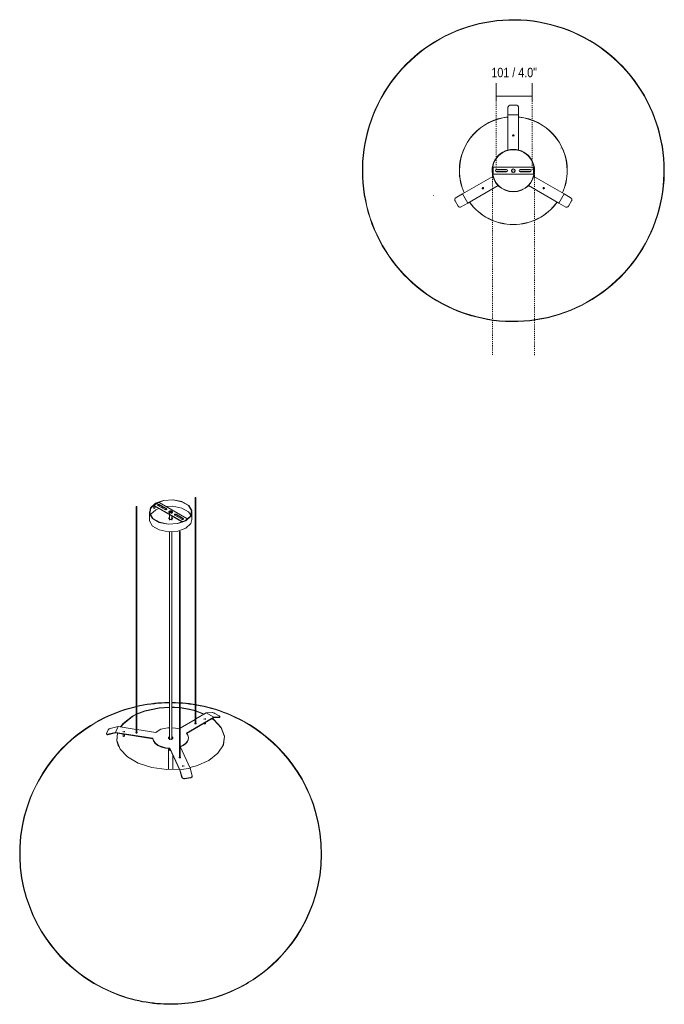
# Model space of a CAD drawing. Header units: millimetres. Extents: x 6170 to 9137, y 281 to 7020.
# Tile 2 of 2: x 7321 to 9137, y 4246 to 7020. Entities that reach past the tile are written whole.
import ezdxf

# ---------------------------------------------------------------- set-up
doc = ezdxf.new("R2010")
doc.units = ezdxf.units.MM
doc.linetypes.add('Dash', pattern=[6, 3, -3])
doc.linetypes.add('Punto', pattern=[4.7625, 0, -4.7625])
for name, color, linetype, lineweight in [('Cotas', 7, 'Continuous', 9), ('Cotas-12', 7, 'Continuous', 9), ('Elementos de detalle', 7, 'Continuous', 9), ('Lighthing Fixture Detail Wide Black', 7, 'Continuous', 20), ('Luminarias', 7, 'Continuous', 20)]:
    doc.layers.add(name, color=color, linetype=linetype, lineweight=lineweight)
doc.layers.add('Lighthing Fixture Dim Grey Dash', color=7, linetype='Dash', lineweight=9, true_color=0xd2d2d2)
doc.layers.add('Ligthing Fixture ADD', color=7, linetype='Punto', lineweight=9, true_color=0xffffff)
doc.styles.add('Arial Narrow', font='ARIALN.TTF', dxfattribs={"height": 26.4})
doc.dimstyles.new('FARO_-_2_2mm_Arial_Narrow_mm_Inch_Left_1', dxfattribs={"dimscale": 304.8, "dimtxt": 27.018578, "dimasz": 0, "dimexe": 0.11811, "dimexo": 0.0625, "dimgap": 0.019685, "dimtad": 1, "dimdec": 0, "dimzin": 0, "dimdsep": 46, "dimtxsty": 'Arial Narrow', "dimblk1": 'NONE', "dimblk2": 'NONE', "dimsah": 1, "dimcen": 0.09, "dimadec": 0, "dimazin": 0, "dimtfac": 1, "dimtdec": 4, "dimtix": 1, "dimtmove": 2, "dimatfit": 3, "dimfxl": 0.03937, "dimfxlon": 1, "dimtvp": 1, "dimtolj": 1, "dimtzin": 0, "dimarcsym": 2})

# ---------------------------------------------------------------- blocks, each defined once
blk = doc.blocks.new('20408 - AIRE 850 pendant lamp-572150-00 Isometrico PDF')
at = {"layer": 'Luminarias', "color": 254, "lineweight": 9, "true_color": 0xd4d4d4}
for p, q in [((2365.3, 5660.2), (2351, 5652)), ((2366.2, 5660.1), (2444.1, 5615.2)), ((2467.2, 5673.8), (2467.2, 5037.3)), ((2469.2, 5037.3), (2469.2, 5673.8)), ((2301.2, 5648.1), (2301.2, 5011.6)), ((2303.2, 5011.6), (2303.2, 5648.1)), ((2338.1, 5633.3), (2338.1, 5612)), ((2350.6, 5651.1), (2350.6, 5643.7)), ((2350.6, 5643.7), (2351.7, 5643.1)), ((2351.7, 5643.1), (2351.7, 5649.6)), ((2351.7, 5643.1), (2358.4, 5647)), ((2429.9, 5607), (2352, 5651.9)), ((2352.8, 5650.3), (2429.1, 5606.2)), ((2356.3, 5639.6), (2364.8, 5643.6)), ((2382.1, 5640.3), (2362.3, 5651.7)), ((2364.5, 5650.5), (2365.9, 5651.3)), ((2365.9, 5653.2), (2365.9, 5651.3)), ((2366.5, 5654.2), (2386.3, 5642.8)), ((2386.3, 5641.5), (2366.5, 5653)), ((2372.3, 5646.1), (2376.6, 5647.2)), ((2395.1, 5633.3), (2395.1, 5628.5)), ((2401.1, 5628.5), (2401.1, 5633.3)), ((2458.1, 5612), (2458.1, 5633.3)), ((2394.4, 5614.1), (2393.9, 5613.8)), ((2394.4, 5617.6), (2395, 5617.9)), ((2395, 5614.4), (2394.4, 5614.1)), ((2395.1, 5625.8), (2395.1, 5610.5)), ((2401.1, 5610.5), (2401.1, 5622.4)), ((2429.6, 5612.9), (2409.8, 5624.3)), ((2414, 5626.8), (2433.8, 5615.3)), ((2433.8, 5614.1), (2414, 5625.6)), ((2395.1, 5577.5), (2395.1, 4991.8)), ((2401.1, 4991.8), (2401.1, 5577.5)), ((2422.7, 5577.9), (2422.7, 4941.5)), ((2424.7, 4941.5), (2424.7, 5577.9)), ((2301.2, 5063.3), (2290.5, 5057.7)), ((2290.8, 5056.8), (2301.2, 5062.3)), ((2519.7, 5054.8), (2442.4, 5010.2)), ((2443, 5009.3), (2515.5, 5051.2)), ((2469.2, 5050.1), (2498.5, 5067)), ((2492.7, 5051.4), (2492.7, 5048.5)), ((2496.7, 5048.5), (2496.7, 5051.4)), ((2498.5, 5067), (2514.8, 5068.1)), ((2498.5, 5067), (2519.7, 5054.8)), ((2515.6, 5051.2), (2519.5, 5053.4)), ((2519.5, 5053.4), (2535.5, 5054.4)), ((2536, 5055.8), (2519.7, 5054.8)), ((2522.4, 5065.6), (2521.7, 5066.1)), ((2534.5, 5058.6), (2522.4, 5065.6)), ((2535.3, 5058.2), (2534.5, 5058.6)), ((2535.5, 5054.4), (2536, 5055.8)), ((2536.3, 5055), (2536.8, 5056.4)), ((2228, 5023.7), (2250.3, 5028.6)), ((2250.3, 5028.6), (2242.5, 5011.9)), ((2250.3, 5028.6), (2301.2, 5020.8)), ((2421.2, 5022.4), (2422.7, 5023.3)), ((2424.7, 5024.5), (2467.2, 5049)), ((2466.5, 5036.7), (2466.8, 5036.9)), ((2467.2, 5038.3), (2466.8, 5038.1)), ((2466.8, 5036.9), (2467.2, 5037.1)), ((2492.7, 5038), (2492.7, 5037.1)), ((2493.3, 5036.3), (2492.7, 5037.1)), ((2496.7, 5037.1), (2496.7, 5040.3)), ((2217.7, 5009.6), (2217.4, 5009)), ((2217.4, 5007.9), (2218, 5006.6)), ((2222.1, 5019.2), (2217.7, 5009.6)), ((2242.5, 5011.9), (2220.3, 5007)), ((2220.3, 5007), (2220.9, 5005.8)), ((2220.9, 5005.8), (2242.8, 5010.6)), ((2222.4, 5019.8), (2222.1, 5019.2)), ((2348.1, 4995.6), (2242.5, 5011.9)), ((2242.8, 5010.6), (2248.1, 5009.8)), ((2248.1, 5009.8), (2348.1, 4994.3)), ((2264, 5016), (2264, 5013.1)), ((2264, 5007.4), (2264, 5001.7)), ((2268, 5001.9), (2267.9, 5001.4)), ((2268, 5013.1), (2268, 5016)), ((2268, 5001.7), (2268, 5006.7)), ((2303.2, 5020.4), (2355.9, 5012.3)), ((2348.1, 4995.6), (2348.1, 4994.3)), ((2404.3, 4996.6), (2404.5, 4996.2)), ((2448.1, 4995.6), (2448.1, 4996.8)), ((2393.1, 4967), (2393.1, 4964.6)), ((2424.2, 4907), (2395.9, 4968)), ((2395.9, 4966.7), (2395.9, 4968)), ((2395.9, 4966.7), (2424.1, 4906)), ((2424.9, 4972.4), (2453.2, 4911.5)), ((2392.1, 4964.6), (2392.1, 4907.9)), ((2404.1, 4907.9), (2404.1, 4949.2)), ((2424.7, 4941.5), (2424.7, 4941.3)), ((2453.2, 4911.5), (2424.2, 4907)), ((2431.4, 4919.3), (2431.4, 4916.5)), ((2435.4, 4916.5), (2435.4, 4919.3)), ((2453.2, 4911.5), (2459.1, 4890.3)), ((2424.1, 4906), (2430, 4885)), ((2430.2, 4885.8), (2424.2, 4907)), ((2430, 4885), (2430.2, 4885.8)), ((2436.5, 4882.5), (2437.5, 4882.7)), ((2453.9, 4884.5), (2437.3, 4881.9)), ((2437.5, 4882.7), (2454.1, 4885.3)), ((2454.9, 4884.6), (2453.9, 4884.5)), ((2454.1, 4885.3), (2455.1, 4885.4)), ((2454.9, 4884.6), (2455.1, 4885.4)), ((2458.9, 4888.4), (2459.1, 4889.2)), ((2436.5, 4882.5), (2436.3, 4881.8)), ((2437.3, 4881.9), (2436.3, 4881.8))]:
    blk.add_line(p, q, dxfattribs=at)
for points in [[(2355.6, 5657.8, 0), (2378.2, 5666, 0), (2404.8, 5667.7, 0), (2430, 5662.6, 0), (2448.9, 5651.7, 0), (2457.7, 5637.1, 0), (2454.7, 5621.8, 0), (2440.5, 5608.8, 0)], [(2356.3, 5657.4, 0), (2378.6, 5665.4, 0), (2404.7, 5667.1, 0), (2429.4, 5662.1, 0), (2448, 5651.4, 0), (2456.7, 5637.1, 0), (2453.7, 5622, 0), (2439.8, 5609.2, 0)], [(2365.3, 5660.2, 0), (2365.5, 5660.3, 0), (2365.9, 5660.3, 0), (2366.2, 5660.1, 0)], [(2467.9, 5674.3, 0), (2467.7, 5674.3, 0), (2467.5, 5674.2, 0), (2467.3, 5674.1, 0), (2467.2, 5673.9, 0), (2467.2, 5673.8, 0), (2467.2, 5673.6, 0), (2467.3, 5673.5, 0), (2467.5, 5673.4, 0), (2467.7, 5673.3, 0), (2467.9, 5673.2, 0), (2468.2, 5673.2, 0), (2468.5, 5673.2, 0)], [(2468.5, 5673.2, 0), (2468.7, 5673.3, 0), (2468.9, 5673.4, 0), (2469.1, 5673.5, 0), (2469.2, 5673.6, 0), (2469.2, 5673.8, 0), (2469.2, 5673.9, 0), (2469.1, 5674.1, 0), (2468.9, 5674.2, 0), (2468.7, 5674.3, 0), (2468.5, 5674.3, 0), (2468.2, 5674.3, 0), (2467.9, 5674.3, 0)], [(2302.9, 5648.5, 0), (2302.7, 5648.6, 0), (2302.5, 5648.6, 0), (2302.2, 5648.7, 0), (2302, 5648.6, 0), (2301.7, 5648.6, 0), (2301.5, 5648.5, 0), (2301.4, 5648.4, 0), (2301.3, 5648.2, 0), (2301.2, 5648.1, 0), (2301.3, 5647.9, 0), (2301.4, 5647.8, 0), (2301.5, 5647.7, 0)], [(2301.5, 5647.7, 0), (2301.7, 5647.6, 0), (2302, 5647.5, 0), (2302.2, 5647.5, 0), (2302.5, 5647.5, 0), (2302.7, 5647.6, 0), (2302.9, 5647.7, 0), (2303.1, 5647.8, 0), (2303.2, 5647.9, 0), (2303.2, 5648.1, 0), (2303.2, 5648.2, 0), (2303.1, 5648.4, 0), (2302.9, 5648.5, 0)], [(2440.5, 5608.8, 0), (2417.9, 5600.6, 0), (2391.3, 5598.8, 0), (2366.1, 5603.9, 0), (2347.2, 5614.8, 0), (2338.4, 5629.4, 0), (2341.4, 5644.7, 0), (2355.6, 5657.8, 0)], [(2439.8, 5609.2, 0), (2417.5, 5601.1, 0), (2391.4, 5599.4, 0), (2366.7, 5604.4, 0), (2348.1, 5615.1, 0), (2339.4, 5629.5, 0), (2342.4, 5644.5, 0), (2356.3, 5657.4, 0)], [(2341.1, 5624.3, 0), (2342.4, 5626.8, 0), (2356.3, 5639.6, 0)], [(2352, 5651.9, 0), (2351.6, 5652.1, 0), (2351.3, 5652.1, 0), (2351, 5652, 0), (2350.8, 5651.8, 0), (2350.7, 5651.5, 0), (2350.6, 5651.1, 0)], [(2351.7, 5649.6, 0), (2351.7, 5649.9, 0), (2351.8, 5650.2, 0), (2352, 5650.3, 0), (2352.2, 5650.4, 0), (2352.5, 5650.4, 0), (2352.8, 5650.3, 0)], [(2362.3, 5651.7, 0), (2361.8, 5652.1, 0), (2361.5, 5652.5, 0), (2361.4, 5653, 0), (2361.5, 5653.4, 0), (2361.8, 5653.8, 0), (2362.3, 5654.2, 0), (2362.9, 5654.5, 0), (2363.6, 5654.6, 0), (2364.4, 5654.7, 0), (2365.2, 5654.6, 0), (2365.9, 5654.5, 0), (2366.5, 5654.2, 0)], [(2366.5, 5653, 0), (2365.9, 5653.2, 0), (2365.2, 5653.4, 0), (2364.4, 5653.5, 0), (2363.6, 5653.4, 0), (2362.9, 5653.2, 0), (2362.3, 5653, 0), (2361.8, 5652.6, 0), (2361.6, 5652.4, 0)], [(2386.3, 5642.8, 0), (2386.8, 5642.4, 0), (2387.1, 5642, 0), (2387.2, 5641.5, 0), (2387.1, 5641.1, 0), (2386.8, 5640.7, 0), (2386.3, 5640.3, 0), (2385.7, 5640, 0), (2385, 5639.9, 0), (2384.2, 5639.8, 0), (2383.4, 5639.9, 0), (2382.7, 5640, 0), (2382.1, 5640.3, 0)], [(2385.8, 5648.8, 0), (2404.7, 5649.3, 0), (2429.4, 5644.3, 0), (2448, 5633.6, 0), (2454.9, 5624.5, 0)], [(2387, 5640.9, 0), (2386.8, 5641.2, 0), (2386.3, 5641.5, 0)], [(2394.4, 5631.6, 0), (2393.7, 5632.1, 0), (2393.2, 5632.8, 0), (2393.1, 5633.5, 0), (2393.2, 5634.3, 0), (2393.7, 5635, 0), (2394.5, 5635.6, 0), (2395.6, 5636, 0), (2396.8, 5636.3, 0), (2398.1, 5636.4, 0), (2399.3, 5636.3, 0), (2400.6, 5636, 0), (2401.6, 5635.6, 0)], [(2401.6, 5634.4, 0), (2400.6, 5634.8, 0), (2399.3, 5635.1, 0), (2398.1, 5635.2, 0), (2396.8, 5635.1, 0), (2395.6, 5634.8, 0), (2394.5, 5634.4, 0), (2393.7, 5633.8, 0), (2393.2, 5633.1, 0)], [(2401.6, 5635.6, 0), (2402.4, 5635, 0), (2402.9, 5634.3, 0), (2403.1, 5633.5, 0), (2402.9, 5632.8, 0), (2402.4, 5632.1, 0), (2401.6, 5631.5, 0), (2400.6, 5631, 0), (2399.3, 5630.8, 0), (2398.1, 5630.7, 0), (2396.8, 5630.8, 0), (2395.6, 5631, 0), (2394.5, 5631.5, 0)], [(2395.9, 5634.5, 0), (2395.5, 5634.1, 0), (2395.2, 5633.7, 0), (2395.1, 5633.3, 0), (2395.2, 5632.8, 0), (2395.5, 5632.4, 0), (2395.9, 5632, 0), (2396.6, 5631.8, 0), (2397.3, 5631.6, 0), (2398.1, 5631.5, 0), (2398.8, 5631.6, 0), (2399.6, 5631.8, 0), (2400.2, 5632, 0)], [(2400.2, 5632, 0), (2400.7, 5632.4, 0), (2401, 5632.8, 0), (2401.1, 5633.3, 0), (2401, 5633.7, 0), (2400.7, 5634.1, 0), (2400.2, 5634.5, 0), (2399.6, 5634.8, 0), (2398.8, 5634.9, 0), (2398.1, 5635, 0), (2397.3, 5634.9, 0), (2396.6, 5634.8, 0), (2395.9, 5634.5, 0)], [(2402.9, 5633.1, 0), (2402.4, 5633.8, 0), (2401.6, 5634.4, 0)], [(2338.1, 5613.3, 0), (2338.4, 5608.2, 0), (2347.2, 5593.6, 0), (2366.1, 5582.7, 0), (2391.3, 5577.6, 0), (2417.9, 5579.3, 0), (2440.5, 5587.5, 0)], [(2401.7, 5613.4, 0), (2400.6, 5612.9, 0), (2399.4, 5612.6, 0), (2398.1, 5612.5, 0), (2396.7, 5612.6, 0), (2395.5, 5612.9, 0), (2394.4, 5613.4, 0), (2393.6, 5614, 0), (2393.1, 5614.7, 0), (2392.9, 5615.5, 0), (2393.1, 5616.3, 0), (2393.6, 5617, 0), (2394.4, 5617.6, 0)], [(2401.1, 5617.9, 0), (2401.7, 5617.6, 0), (2402.5, 5617, 0), (2403, 5616.3, 0), (2403.2, 5615.5, 0), (2403, 5614.7, 0), (2402.5, 5614, 0), (2401.7, 5613.4, 0)], [(2402.2, 5613.8, 0), (2401.7, 5614.1, 0), (2401.1, 5614.4, 0)], [(2409.8, 5624.3, 0), (2409.3, 5624.7, 0), (2409, 5625.1, 0), (2408.9, 5625.6, 0), (2409, 5626, 0), (2409.3, 5626.4, 0), (2409.8, 5626.8, 0), (2410.4, 5627.1, 0), (2411.1, 5627.2, 0), (2411.9, 5627.3, 0), (2412.7, 5627.2, 0), (2413.4, 5627.1, 0), (2414, 5626.8, 0)], [(2414, 5625.6, 0), (2413.4, 5625.8, 0), (2412.7, 5626, 0), (2411.9, 5626.1, 0), (2411.1, 5626, 0), (2410.4, 5625.8, 0), (2409.8, 5625.6, 0), (2409.3, 5625.2, 0), (2409.1, 5624.9, 0)], [(2429.1, 5606.2, 0), (2429.4, 5606, 0), (2429.6, 5605.7, 0), (2429.9, 5605.4, 0), (2430, 5605, 0), (2430.1, 5604.8, 0)], [(2433.8, 5615.3, 0), (2434.3, 5615, 0), (2434.6, 5614.6, 0), (2434.7, 5614.1, 0), (2434.6, 5613.7, 0), (2434.3, 5613.3, 0), (2433.8, 5612.9, 0), (2433.2, 5612.6, 0), (2432.5, 5612.4, 0), (2431.7, 5612.4, 0), (2430.9, 5612.4, 0), (2430.2, 5612.6, 0), (2429.6, 5612.9, 0)], [(2431.2, 5605.2, 0), (2431.1, 5605.5, 0), (2430.8, 5605.9, 0), (2430.6, 5606.4, 0), (2430.2, 5606.7, 0), (2429.9, 5607, 0)], [(2434.5, 5613.5, 0), (2434.3, 5613.8, 0), (2433.8, 5614.1, 0)], [(2440.5, 5587.5, 0), (2454.7, 5600.6, 0), (2458, 5612.5, 0)], [(2444.1, 5615.2, 0), (2444.5, 5614.9, 0), (2444.8, 5614.6, 0), (2445.1, 5614.2, 0), (2445.3, 5613.7, 0), (2445.4, 5613.2, 0), (2445.5, 5613, 0)], [(2422.8, 5578.1, 0), (2422.7, 5577.9, 0), (2422.8, 5577.8, 0), (2422.9, 5577.7, 0), (2423, 5577.5, 0), (2423.2, 5577.4, 0), (2423.5, 5577.4, 0), (2423.7, 5577.4, 0), (2424, 5577.4, 0), (2424.2, 5577.4, 0), (2424.4, 5577.5, 0), (2424.6, 5577.7, 0), (2424.7, 5577.8, 0)], [(2424.7, 5577.8, 0), (2424.7, 5577.9, 0), (2424.7, 5578.1, 0), (2424.6, 5578.2, 0), (2424.4, 5578.4, 0), (2424.2, 5578.4, 0), (2424, 5578.5, 0), (2423.7, 5578.5, 0), (2423.5, 5578.5, 0), (2423.2, 5578.4, 0), (2423, 5578.4, 0), (2422.9, 5578.2, 0), (2422.8, 5578.1, 0)], [(2185.2, 5039.7, 0), (2197.9, 5046.7, 0), (2210.3, 5053, 0), (2222.4, 5058.7, 0), (2234.3, 5063.9, 0), (2245.9, 5068.5, 0), (2257.3, 5072.7, 0), (2268.5, 5076.5, 0), (2279.5, 5079.8, 0), (2290.3, 5082.8, 0), (2301, 5085.4, 0), (2301.2, 5085.5, 0)], [(2185.7, 5038.8, 0), (2198.4, 5045.8, 0), (2210.7, 5052.1, 0), (2222.8, 5057.8, 0), (2234.6, 5063, 0), (2246.3, 5067.6, 0), (2257.6, 5071.8, 0), (2268.8, 5075.5, 0), (2279.8, 5078.9, 0), (2290.6, 5081.8, 0), (2301.2, 5084.5, 0)], [(2303.2, 5085.9, 0), (2311.5, 5087.8, 0), (2321.8, 5089.8, 0), (2332.1, 5091.5, 0), (2342.2, 5093, 0), (2352.2, 5094.2, 0), (2362.2, 5095.2, 0), (2372.1, 5095.9, 0), (2382, 5096.4, 0), (2391.8, 5096.6, 0), (2395.1, 5096.6, 0)], [(2303.2, 5084.9, 0), (2311.7, 5086.8, 0), (2322, 5088.8, 0), (2332.2, 5090.5, 0), (2342.3, 5092, 0), (2352.3, 5093.2, 0), (2362.3, 5094.2, 0), (2372.2, 5094.9, 0), (2382, 5095.4, 0), (2391.8, 5095.6, 0), (2395.1, 5095.6, 0)], [(2395.1, 5083.4, 0), (2365.7, 5081.4, 0), (2325.2, 5072.6, 0), (2303.2, 5064.2, 0)], [(2303.2, 5063.2, 0), (2325.3, 5071.7, 0), (2365.8, 5080.4, 0), (2395.1, 5082.4, 0)], [(2401, 5096.6, 0), (2401.6, 5096.6, 0), (2411.5, 5096.5, 0), (2421.3, 5096, 0), (2422.8, 5095.9, 0)], [(2401, 5095.6, 0), (2401.6, 5095.6, 0), (2411.4, 5095.5, 0), (2421.3, 5095, 0), (2422.8, 5094.9, 0)], [(2422.8, 5082.2, 0), (2408.9, 5083.2, 0), (2401, 5083.4, 0)], [(2401, 5082.4, 0), (2408.9, 5082.2, 0), (2422.8, 5081.3, 0)], [(2424.7, 5095.8, 0), (2431.2, 5095.4, 0), (2441.2, 5094.5, 0), (2451.2, 5093.3, 0), (2461.3, 5091.9, 0), (2467.2, 5091, 0)], [(2424.7, 5094.8, 0), (2431.2, 5094.4, 0), (2441.1, 5093.5, 0), (2451.1, 5092.3, 0), (2461.2, 5091, 0), (2467.2, 5090, 0)], [(2467.2, 5073.8, 0), (2451.2, 5077.9, 0), (2424.7, 5082, 0)], [(2424.7, 5081.1, 0), (2451.1, 5076.9, 0), (2467.3, 5072.8, 0)], [(2469.2, 5090.7, 0), (2471.5, 5090.3, 0), (2481.8, 5088.3, 0), (2492.3, 5086.1, 0), (2502.9, 5083.6, 0), (2513.7, 5080.7, 0), (2524.6, 5077.4, 0), (2535.7, 5073.8, 0), (2547.1, 5069.7, 0), (2558.7, 5065.2, 0), (2570.5, 5060.2, 0), (2582.5, 5054.6, 0), (2594.9, 5048.4, 0), (2607.4, 5041.6, 0), (2620.2, 5034.1, 0), (2633.3, 5025.7, 0), (2646.6, 5016.5, 0), (2660.1, 5006.4, 0), (2673.8, 4995.2, 0), (2687.6, 4983, 0), (2701.5, 4969.5, 0), (2715.4, 4954.7, 0), (2729.1, 4938.5, 0), (2742.6, 4920.9, 0), (2755.7, 4901.7, 0), (2768.2, 4881, 0), (2780, 4858.8, 0), (2790.7, 4835, 0), (2800.3, 4809.8, 0), (2808.5, 4783.3, 0), (2815.1, 4755.7, 0), (2819.8, 4727.1, 0), (2822.6, 4698, 0), (2823.5, 4668.6, 0), (2822.3, 4639.2, 0), (2819.1, 4610.2, 0), (2813.9, 4581.8, 0), (2807.1, 4554.4, 0), (2798.6, 4528.1, 0), (2788.8, 4503.2, 0), (2777.8, 4479.7, 0), (2765.9, 4457.7, 0), (2753.2, 4437.3, 0), (2740.1, 4418.5, 0), (2726.5, 4401.1, 0), (2712.7, 4385.2, 0), (2698.9, 4370.7, 0), (2685, 4357.4, 0), (2671.2, 4345.4, 0), (2657.5, 4334.4, 0), (2644.1, 4324.5, 0), (2630.8, 4315.4, 0), (2617.8, 4307.3, 0), (2610.9, 4303.2, 0)], [(2469.2, 5089.6, 0), (2471.3, 5089.3, 0), (2481.6, 5087.4, 0), (2492.1, 5085.1, 0), (2502.6, 5082.6, 0), (2513.4, 5079.7, 0), (2524.3, 5076.5, 0), (2535.4, 5072.8, 0), (2546.8, 5068.8, 0), (2558.3, 5064.3, 0), (2570.1, 5059.3, 0), (2582.1, 5053.7, 0), (2594.4, 5047.6, 0), (2606.9, 5040.7, 0), (2619.7, 5033.2, 0), (2632.8, 5024.9, 0), (2646, 5015.7, 0), (2659.5, 5005.6, 0), (2673.2, 4994.5, 0), (2687, 4982.2, 0), (2700.8, 4968.8, 0), (2714.6, 4954, 0), (2728.3, 4937.9, 0), (2741.8, 4920.3, 0), (2754.9, 4901.2, 0), (2767.3, 4880.5, 0), (2779.1, 4858.3, 0), (2789.8, 4834.6, 0), (2799.4, 4809.5, 0), (2807.5, 4783, 0), (2814.1, 4755.5, 0), (2818.8, 4727, 0), (2821.7, 4698, 0), (2822.5, 4668.6, 0), (2821.3, 4639.3, 0), (2818.1, 4610.3, 0), (2813, 4582, 0), (2806.1, 4554.7, 0), (2797.7, 4528.5, 0), (2787.9, 4503.6, 0), (2776.9, 4480.2, 0), (2765, 4458.3, 0), (2752.4, 4437.9, 0), (2739.3, 4419.1, 0), (2725.7, 4401.8, 0), (2712, 4385.9, 0), (2698.2, 4371.4, 0), (2684.3, 4358.2, 0), (2670.6, 4346.1, 0), (2656.9, 4335.2, 0), (2643.5, 4325.3, 0), (2630.3, 4316.3, 0), (2617.3, 4308.1, 0), (2610.4, 4304, 0)], [(2290.5, 5057.7, 0), (2264.6, 5037.7, 0), (2256.5, 5027.7, 0)], [(2257.3, 5027.6, 0), (2264.9, 5036.8, 0), (2290.8, 5056.8, 0)], [(2493.3, 5064, 0), (2489.2, 5065.9, 0), (2469.3, 5073.2, 0)], [(2469.3, 5072.2, 0), (2489, 5064.9, 0), (2492.3, 5063.5, 0)], [(2505.6, 4933.5, 0), (2531.5, 4953.5, 0), (2546.7, 4976.9, 0), (2549.8, 5001.8, 0), (2540.6, 5026.3, 0), (2519.8, 5048.2, 0), (2515.7, 5051.2, 0)], [(2521.7, 5066.1, 0), (2520.4, 5066.7, 0), (2519, 5067.2, 0), (2517.5, 5067.6, 0), (2516, 5067.9, 0), (2514.8, 5068.1, 0)], [(2514.8, 5050.7, 0), (2519.5, 5047.3, 0), (2540.2, 5025.4, 0), (2549.4, 5001.1, 0), (2546.3, 4976.2, 0)], [(2536, 5055.8, 0), (2536.6, 5056.1, 0), (2536.8, 5056.5, 0), (2536.7, 5057, 0), (2536.1, 5057.6, 0), (2535.3, 5058.2, 0)], [(2536.4, 5055.1, 0), (2536.1, 5054.7, 0), (2535.5, 5054.4, 0)], [(2185.2, 5039.7, 0), (2172.4, 5031.9, 0), (2159.2, 5023.3, 0), (2145.9, 5013.9, 0), (2132.3, 5003.5, 0), (2118.6, 4992, 0), (2104.7, 4979.4, 0), (2090.8, 4965.6, 0), (2077, 4950.5, 0), (2063.3, 4933.9, 0), (2049.9, 4915.9, 0), (2037, 4896.3, 0), (2024.6, 4875.2, 0), (2013.1, 4852.5, 0), (2002.6, 4828.3, 0), (1993.4, 4802.8, 0), (1985.7, 4775.9, 0), (1979.6, 4748, 0), (1975.3, 4719.3, 0), (1973, 4690.1, 0), (1972.8, 4660.7, 0), (1974.5, 4631.3, 0), (1978.3, 4602.5, 0), (1983.9, 4574.3, 0), (1991.2, 4547.2, 0), (2000, 4521.3, 0), (2010.2, 4496.7, 0), (2021.4, 4473.6, 0), (2033.6, 4452.1, 0), (2046.4, 4432.1, 0), (2059.7, 4413.7, 0), (2073.3, 4396.7, 0), (2087.1, 4381.2, 0), (2101, 4367, 0), (2114.8, 4354.1, 0), (2128.6, 4342.3, 0), (2142.2, 4331.6, 0), (2155.6, 4321.9, 0), (2168.8, 4313.2, 0), (2181.8, 4305.2, 0), (2194.5, 4298, 0), (2206.9, 4291.5, 0), (2219.1, 4285.6, 0), (2231.1, 4280.3, 0), (2242.8, 4275.5, 0), (2254.3, 4271.2, 0), (2265.5, 4267.3, 0), (2276.6, 4263.9, 0), (2287.4, 4260.8, 0), (2298.1, 4258.1, 0), (2308.6, 4255.7, 0), (2319, 4253.6, 0), (2329.3, 4251.8, 0), (2339.5, 4250.2, 0), (2349.5, 4248.9, 0), (2359.5, 4247.9, 0), (2369.4, 4247.1, 0), (2379.3, 4246.6, 0), (2389.2, 4246.3, 0), (2399, 4246.2, 0), (2408.8, 4246.3, 0), (2418.7, 4246.7, 0), (2428.6, 4247.3, 0), (2438.5, 4248.1, 0), (2448.5, 4249.2, 0), (2458.6, 4250.5, 0), (2468.7, 4252.1, 0), (2479, 4253.9, 0), (2489.5, 4256.1, 0), (2500, 4258.6, 0), (2510.7, 4261.4, 0), (2521.6, 4264.5, 0), (2532.7, 4268, 0), (2544, 4272, 0), (2555.5, 4276.4, 0), (2567.3, 4281.3, 0), (2579.3, 4286.7, 0), (2591.5, 4292.7, 0), (2604, 4299.3, 0), (2610.9, 4303.2, 0)], [(2185.7, 5038.8, 0), (2172.9, 5031.1, 0), (2159.8, 5022.5, 0), (2146.5, 5013.1, 0), (2132.9, 5002.7, 0), (2119.2, 4991.3, 0), (2105.4, 4978.7, 0), (2091.6, 4964.9, 0), (2077.8, 4949.8, 0), (2064.1, 4933.3, 0), (2050.7, 4915.3, 0), (2037.8, 4895.8, 0), (2025.5, 4874.7, 0), (2014, 4852.1, 0), (2003.6, 4828, 0), (1994.4, 4802.5, 0), (1986.6, 4775.7, 0), (1980.6, 4747.9, 0), (1976.3, 4719.2, 0), (1974, 4690.1, 0), (1973.8, 4660.7, 0), (1975.5, 4631.4, 0), (1979.2, 4602.6, 0), (1984.8, 4574.6, 0), (1992.1, 4547.5, 0), (2001, 4521.6, 0), (2011.1, 4497.1, 0), (2022.3, 4474.1, 0), (2034.4, 4452.6, 0), (2047.2, 4432.7, 0), (2060.5, 4414.3, 0), (2074.1, 4397.4, 0), (2087.8, 4381.9, 0), (2101.7, 4367.7, 0), (2115.5, 4354.8, 0), (2129.2, 4343.1, 0), (2142.8, 4332.4, 0), (2156.2, 4322.8, 0), (2169.4, 4314, 0), (2182.3, 4306.1, 0), (2195, 4298.9, 0), (2207.4, 4292.4, 0), (2219.6, 4286.5, 0), (2231.5, 4281.2, 0), (2243.1, 4276.4, 0), (2254.6, 4272.1, 0), (2265.8, 4268.3, 0), (2276.8, 4264.8, 0), (2287.7, 4261.8, 0), (2298.3, 4259, 0), (2308.9, 4256.6, 0), (2319.2, 4254.5, 0), (2329.5, 4252.7, 0), (2339.6, 4251.2, 0), (2349.6, 4249.9, 0), (2359.6, 4248.9, 0), (2369.5, 4248.1, 0), (2379.3, 4247.6, 0), (2389.2, 4247.3, 0), (2399, 4247.2, 0), (2408.8, 4247.3, 0), (2418.6, 4247.7, 0), (2428.5, 4248.3, 0), (2438.4, 4249.1, 0), (2448.4, 4250.2, 0), (2458.4, 4251.5, 0), (2468.6, 4253.1, 0), (2478.8, 4254.9, 0), (2489.2, 4257.1, 0), (2499.8, 4259.5, 0), (2510.5, 4262.3, 0), (2521.3, 4265.5, 0), (2532.4, 4269, 0), (2543.7, 4272.9, 0), (2555.2, 4277.3, 0), (2566.9, 4282.2, 0), (2578.8, 4287.6, 0), (2591.1, 4293.6, 0), (2603.5, 4300.2, 0), (2610.4, 4304, 0)], [(2228, 5023.7, 0), (2226.6, 5023.1, 0), (2225.3, 5022.4, 0), (2224.1, 5021.6, 0), (2223.1, 5020.7, 0), (2222.4, 5019.8, 0)], [(2355.9, 5012.3, 0), (2362.5, 5017.1, 0), (2370.7, 5021, 0), (2380.1, 5023.7, 0), (2390.3, 5025.3, 0), (2395, 5025.6, 0)], [(2401, 5025.6, 0), (2411.3, 5024.6, 0), (2421.2, 5022.4, 0)], [(2466.8, 5038.1, 0), (2466.5, 5037.9, 0), (2466.3, 5037.6, 0), (2466.2, 5037.3, 0), (2466.3, 5037, 0), (2466.5, 5036.7, 0), (2466.8, 5036.5, 0), (2467.2, 5036.3, 0), (2467.7, 5036.2, 0), (2468.2, 5036.1, 0), (2468.7, 5036.2, 0), (2469.2, 5036.3, 0), (2469.6, 5036.5, 0)], [(2468.5, 5036.7, 0), (2468.2, 5036.7, 0), (2467.9, 5036.7, 0), (2467.7, 5036.8, 0), (2467.5, 5036.9, 0), (2467.3, 5037, 0), (2467.2, 5037.2, 0), (2467.2, 5037.3, 0)], [(2469.2, 5037.3, 0), (2469.2, 5037.2, 0), (2469.1, 5037, 0), (2468.9, 5036.9, 0), (2468.7, 5036.8, 0), (2468.5, 5036.7, 0)], [(2469.6, 5036.5, 0), (2469.9, 5036.7, 0), (2470.1, 5037, 0), (2470.2, 5037.3, 0), (2470.1, 5037.6, 0), (2469.9, 5037.9, 0), (2469.6, 5038.1, 0), (2469.2, 5038.3, 0)], [(2469.2, 5037.1, 0), (2469.6, 5036.9, 0), (2469.9, 5036.7, 0)], [(2496.7, 5037.1, 0), (2496.1, 5036.3, 0), (2493.3, 5036.3, 0)], [(2217.4, 5009, 0), (2217.3, 5008.2, 0), (2217.6, 5007.6, 0), (2218.2, 5007.2, 0), (2219.1, 5007, 0), (2220.3, 5007, 0)], [(2220.9, 5005.8, 0), (2219.7, 5005.8, 0), (2218.8, 5006, 0), (2218.2, 5006.4, 0), (2217.9, 5006.8, 0)], [(2248, 5009.8, 0), (2246.4, 4989.3, 0), (2255.6, 4964.9, 0), (2276.3, 4943, 0), (2306.9, 4925.3, 0), (2344.9, 4913.3, 0), (2387.2, 4908, 0), (2422.7, 4908.9, 0)], [(2251.4, 4972.4, 0), (2246.7, 4988.6, 0), (2248.5, 5009.7, 0)], [(2267.9, 5001.4, 0), (2265.5, 5000.6, 0), (2264.1, 5002, 0)], [(2301.7, 5010.5, 0), (2301.2, 5010.6, 0), (2300.8, 5010.8, 0), (2300.5, 5011.1, 0), (2300.3, 5011.3, 0), (2300.2, 5011.6, 0), (2300.3, 5011.9, 0), (2300.5, 5012.2, 0), (2300.8, 5012.4, 0), (2301.2, 5012.6, 0)], [(2301.2, 5011.4, 0), (2300.8, 5011.2, 0), (2300.5, 5011, 0)], [(2301.5, 5011.2, 0), (2301.4, 5011.3, 0), (2301.3, 5011.5, 0), (2301.2, 5011.6, 0)], [(2303.2, 5011.6, 0), (2303.2, 5011.5, 0), (2303.1, 5011.3, 0), (2302.9, 5011.2, 0), (2302.7, 5011.1, 0), (2302.5, 5011.1, 0), (2302.2, 5011.1, 0), (2302, 5011.1, 0), (2301.7, 5011.1, 0), (2301.5, 5011.2, 0)], [(2303.2, 5012.6, 0), (2303.7, 5012.4, 0), (2304, 5012.2, 0), (2304.2, 5011.9, 0), (2304.2, 5011.6, 0), (2304.2, 5011.3, 0), (2304, 5011.1, 0), (2303.7, 5010.8, 0), (2303.2, 5010.6, 0), (2302.8, 5010.5, 0), (2302.2, 5010.5, 0), (2301.7, 5010.5, 0)], [(2303.9, 5011, 0), (2303.7, 5011.2, 0), (2303.2, 5011.4, 0)], [(2349.8, 4989.3, 0), (2348.6, 4992.4, 0), (2348.1, 4995.6, 0)], [(2348.1, 4994.3, 0), (2348.6, 4991.2, 0), (2349.8, 4988.1, 0)], [(2395, 5000.1, 0), (2394.8, 5000.1, 0), (2393.5, 4999.5, 0), (2392.4, 4998.7, 0), (2391.8, 4997.8, 0), (2391.6, 4996.8, 0), (2391.8, 4995.8, 0)], [(2391.6, 4996.2, 0), (2391.8, 4996.6, 0), (2392.4, 4997.5, 0), (2393.5, 4998.2, 0), (2394.8, 4998.8, 0), (2395, 4998.9, 0)], [(2391.8, 4995.8, 0), (2392.4, 4994.9, 0), (2393.5, 4994.2, 0), (2394.8, 4993.6, 0), (2396.4, 4993.2, 0), (2398.1, 4993.1, 0), (2399.7, 4993.2, 0), (2401.3, 4993.6, 0), (2402.6, 4994.2, 0), (2403.7, 4994.9, 0), (2404.3, 4995.8, 0), (2404.6, 4996.8, 0), (2404.3, 4997.8, 0)], [(2404.3, 4997.8, 0), (2403.7, 4998.7, 0), (2402.6, 4999.5, 0), (2401.3, 5000.1, 0), (2401.1, 5000.1, 0)], [(2401.1, 4998.9, 0), (2401.3, 4998.8, 0), (2402.6, 4998.2, 0), (2403.7, 4997.5, 0), (2404.3, 4996.6, 0)], [(2446.3, 5004.3, 0), (2448, 4998.3, 0), (2447.4, 4992.2, 0), (2444.6, 4986.3, 0), (2439.8, 4980.9, 0), (2433.1, 4976.2, 0), (2424.9, 4972.4, 0)], [(2425.4, 4971.4, 0), (2433.1, 4975, 0), (2439.8, 4979.7, 0), (2444.6, 4985.1, 0), (2447.4, 4991, 0), (2448, 4997, 0)], [(2442.4, 5010.2, 0), (2444.6, 5007.3, 0), (2446.3, 5004.3, 0)], [(2395.9, 4968, 0), (2383.5, 4969.2, 0), (2372, 4972.2, 0), (2362.1, 4976.7, 0), (2354.5, 4982.6, 0), (2349.8, 4989.3, 0)], [(2349.8, 4988.1, 0), (2354.5, 4981.4, 0), (2362.1, 4975.5, 0), (2372, 4971, 0), (2383.5, 4968, 0), (2395.9, 4966.7, 0)], [(2393, 4966.4, 0), (2392.3, 4963.7, 0), (2396.5, 4961.2, 0), (2398.5, 4961.1, 0)], [(2393.7, 4964.8, 0), (2394.5, 4962.5, 0), (2397.3, 4962, 0)], [(2422.7, 4942.5, 0), (2422.3, 4942.3, 0), (2422, 4942.1, 0), (2421.8, 4941.8, 0), (2421.7, 4941.5, 0), (2421.8, 4941.2, 0)], [(2421.8, 4941.2, 0), (2422, 4940.9, 0), (2422.3, 4940.7, 0), (2422.7, 4940.5, 0), (2423.2, 4940.4, 0), (2423.7, 4940.3, 0), (2424.2, 4940.4, 0), (2424.7, 4940.5, 0), (2425.1, 4940.7, 0), (2425.5, 4940.9, 0), (2425.7, 4941.2, 0), (2425.7, 4941.5, 0), (2425.7, 4941.8, 0)], [(2422, 4940.9, 0), (2422.3, 4941.1, 0), (2422.7, 4941.3, 0)], [(2424.7, 4941.3, 0), (2424.6, 4941.2, 0), (2424.4, 4941.1, 0), (2424.2, 4941, 0), (2424, 4940.9, 0), (2423.7, 4940.9, 0), (2423.5, 4940.9, 0), (2423.2, 4941, 0), (2423, 4941.1, 0), (2422.9, 4941.2, 0), (2422.8, 4941.3, 0), (2422.7, 4941.5, 0)], [(2425.7, 4941.8, 0), (2425.5, 4942.1, 0), (2425.1, 4942.3, 0), (2424.7, 4942.5, 0)], [(2424.7, 4941.3, 0), (2425.1, 4941.1, 0), (2425.4, 4940.9, 0)], [(2452.2, 4913.5, 0), (2470.9, 4918.5, 0), (2505.6, 4933.5, 0)], [(2436.3, 4881.8, 0), (2434.8, 4881.8, 0), (2433.3, 4882.2, 0), (2431.9, 4882.9, 0), (2430.8, 4883.9, 0), (2430, 4885, 0)], [(2430.2, 4885.8, 0), (2431, 4884.6, 0), (2432.1, 4883.7, 0), (2433.5, 4883, 0), (2434.9, 4882.6, 0), (2436.5, 4882.5, 0)], [(2458.9, 4888.2, 0), (2458.3, 4887, 0), (2457.5, 4885.9, 0), (2456.3, 4885.1, 0), (2454.9, 4884.6, 0)], [(2455.1, 4885.4, 0), (2456.5, 4885.9, 0), (2457.6, 4886.7, 0), (2458.5, 4887.8, 0), (2459, 4889, 0), (2459.1, 4890.3, 0)]]:
    blk.add_polyline3d(points, dxfattribs=at)
blk = doc.blocks.new('20408 - AIRE 850 pendant lamp-572150-Planta_PDF Fixing Holes')
at = {"layer": 'Luminarias'}
for p, q in [((-103, -851.6), (-91.5, -871.5)), ((-100.6, -845.1), (-99.7, -844.6)), ((-99.7, -844.6), (-84.8, -836)), ((-65.5, -856.5), (-91.5, -871.5)), ((-84.8, -836), (-83.9, -835.5)), ((-65.5, -856.5), (-77, -836.6)), ((-16, -942.3), (-65.5, -856.5)), ((-91.5, -871.5), (-42, -957.3)), ((-10.1, -943), (10.1, -943)), ((-10.1, -943), (-10.1, -944.9)), ((10.1, -944.9), (10.1, -943)), ((-10.1, -944.9), (-10.1, -1055.1)), ((-3, -952.4), (-3, -980.4)), ((10.1, -1055.1), (10.1, -944.9)), ((157, -985), (58, -985)), ((180, -985), (157, -985)), ((157, -1015), (157, -985)), ((184.4, -990.4), (184.4, -991.4)), ((184.4, -991.4), (184.4, -1008.6)), ((-3, -1019.6), (-3, -1047.6)), ((58, -1015), (157, -1015)), ((157, -1015), (180, -1015)), ((184.4, -1008.6), (184.4, -1009.6)), ((-42, -1042.7), (-91.5, -1128.5)), ((-65.5, -1143.5), (-16, -1057.7)), ((-10.1, -1055.1), (-10.1, -1057)), ((10.1, -1057), (-10.1, -1057)), ((10.1, -1057), (10.1, -1055.1)), ((-91.5, -1128.5), (-103, -1148.4)), ((-65.5, -1143.5), (-91.5, -1128.5)), ((-99.7, -1155.4), (-100.6, -1154.9)), ((-84.8, -1164), (-99.7, -1155.4)), ((-83.9, -1164.5), (-84.8, -1164)), ((-77, -1163.4), (-65.5, -1143.5))]:
    blk.add_line(p, q, dxfattribs=at)
at = {"layer": 'Luminarias', "flags": 128}
for points in [[(0, -1425.4), (-17, -1425.1), (-34, -1424.1), (-50.9, -1422.4), (-67.8, -1420), (-84.5, -1416.9), (-101.1, -1413.2), (-117.6, -1408.9), (-133.8, -1403.8), (-149.9, -1398.2), (-165.7, -1391.8), (-181.2, -1384.9), (-196.5, -1377.4), (-211.4, -1369.2), (-226, -1360.4), (-240.2, -1351.1), (-254.1, -1341.2), (-267.5, -1330.8), (-280.5, -1319.8), (-293.1, -1308.4), (-305.2, -1296.4), (-316.8, -1284), (-327.9, -1271.1), (-338.5, -1257.7), (-348.5, -1244), (-358, -1229.9), (-366.9, -1215.4), (-375.2, -1200.5), (-382.9, -1185.4), (-390, -1169.9), (-396.5, -1154.2), (-402.4, -1138.2), (-407.6, -1122), (-412.1, -1105.6), (-416, -1089), (-419.2, -1072.3), (-421.8, -1055.5), (-423.7, -1038.6), (-424.9, -1021.6), (-425.4, -1004.6), (-425.2, -987.6), (-424.4, -970.6), (-422.9, -953.6), (-420.7, -936.8), (-417.8, -920), (-414.3, -903.3), (-410.1, -886.9), (-405.3, -870.5), (-399.8, -854.4), (-393.6, -838.6), (-386.8, -823), (-379.5, -807.6), (-371.5, -792.6), (-362.9, -777.9), (-353.7, -763.6), (-344, -749.6), (-333.7, -736.1), (-322.8, -722.9), (-311.5, -710.3), (-299.7, -698), (-287.4, -686.3), (-274.6, -675.1), (-261.4, -664.3), (-247.7, -654.1), (-233.7, -644.5), (-219.3, -635.5), (-204.6, -627), (-189.5, -619.1), (-174.1, -611.8), (-158.4, -605.2), (-142.5, -599.2), (-126.4, -593.8), (-110, -589), (-93.5, -585), (-76.8, -581.6), (-60, -578.8), (-43.1, -576.8), (-26.2, -575.4), (-9.2, -574.7), (0, -574.6)], [(0, -1424.4), (-17, -1424.1), (-33.9, -1423.1), (-50.8, -1421.4), (-67.6, -1419), (-84.3, -1416), (-100.9, -1412.3), (-117.3, -1407.9), (-133.5, -1402.9), (-149.5, -1397.2), (-165.3, -1390.9), (-180.8, -1384), (-196, -1376.5), (-210.9, -1368.3), (-225.5, -1359.6), (-239.7, -1350.3), (-253.5, -1340.4), (-266.9, -1330), (-279.9, -1319.1), (-292.4, -1307.6), (-304.5, -1295.7), (-316, -1283.3), (-327.1, -1270.4), (-337.7, -1257.1), (-347.7, -1243.4), (-357.1, -1229.3), (-366, -1214.9), (-374.3, -1200), (-382, -1184.9), (-389.1, -1169.5), (-395.6, -1153.8), (-401.4, -1137.9), (-406.6, -1121.7), (-411.2, -1105.3), (-415, -1088.8), (-418.3, -1072.1), (-420.8, -1055.4), (-422.7, -1038.5), (-423.9, -1021.6), (-424.4, -1004.6), (-424.2, -987.6), (-423.4, -970.7), (-421.9, -953.7), (-419.7, -936.9), (-416.9, -920.2), (-413.3, -903.6), (-409.1, -887.1), (-404.3, -870.8), (-398.8, -854.8), (-392.7, -838.9), (-385.9, -823.4), (-378.6, -808.1), (-370.6, -793.1), (-362, -778.4), (-352.9, -764.1), (-343.1, -750.2), (-332.9, -736.7), (-322.1, -723.6), (-310.8, -710.9), (-299, -698.7), (-286.7, -687), (-273.9, -675.8), (-260.8, -665.1), (-247.2, -655), (-233.2, -645.4), (-218.8, -636.3), (-204.1, -627.9), (-189, -620), (-173.7, -612.7), (-158.1, -606.1), (-142.2, -600.1), (-126.1, -594.7), (-109.8, -590), (-93.3, -585.9), (-76.7, -582.5), (-59.9, -579.8), (-43, -577.8), (-26.1, -576.4), (-9.2, -575.7), (0, -575.6)], [(0, -574.6), (17, -574.9), (34, -575.9), (50.9, -577.6), (67.8, -580), (84.5, -583.1), (101.1, -586.8), (117.6, -591.1), (133.8, -596.2), (149.9, -601.8), (165.7, -608.2), (181.2, -615.1), (196.5, -622.6), (211.4, -630.8), (226, -639.6), (240.2, -648.9), (254.1, -658.8), (267.5, -669.2), (280.5, -680.2), (293.1, -691.6), (305.2, -703.6), (316.8, -716), (327.9, -728.9), (338.5, -742.3), (348.5, -756), (358, -770.1), (366.9, -784.6), (375.2, -799.5), (382.9, -814.6), (390, -830.1), (396.5, -845.8), (402.4, -861.8), (407.6, -878), (412.1, -894.4), (416, -911), (419.2, -927.7), (421.8, -944.5), (423.7, -961.4), (424.9, -978.4), (425.4, -995.4), (425.2, -1012.4), (424.4, -1029.4), (422.9, -1046.4), (420.7, -1063.2), (417.8, -1080), (414.3, -1096.7), (410.1, -1113.1), (405.3, -1129.5), (399.8, -1145.6), (393.6, -1161.4), (386.8, -1177), (379.5, -1192.4), (371.5, -1207.4), (362.9, -1222.1), (353.7, -1236.4), (344, -1250.4), (333.7, -1263.9), (322.8, -1277.1), (311.5, -1289.7), (299.7, -1302), (287.4, -1313.7), (274.6, -1324.9), (261.4, -1335.7), (247.7, -1345.9), (233.7, -1355.5), (219.3, -1364.5), (204.6, -1373), (189.5, -1380.9), (174.1, -1388.2), (158.4, -1394.8), (142.5, -1400.8), (126.4, -1406.2), (110, -1411), (93.5, -1415), (76.8, -1418.4), (60, -1421.2), (43.1, -1423.2), (26.2, -1424.6), (9.2, -1425.3), (0, -1425.4)], [(0, -575.6), (17, -575.9), (33.9, -576.9), (50.8, -578.6), (67.6, -581), (84.3, -584), (100.9, -587.7), (117.3, -592.1), (133.5, -597.1), (149.5, -602.8), (165.3, -609.1), (180.8, -616), (196, -623.5), (210.9, -631.7), (225.5, -640.4), (239.7, -649.7), (253.5, -659.6), (266.9, -670), (279.9, -680.9), (292.4, -692.4), (304.5, -704.3), (316, -716.7), (327.1, -729.6), (337.7, -742.9), (347.7, -756.6), (357.1, -770.7), (366, -785.1), (374.3, -800), (382, -815.1), (389.1, -830.5), (395.6, -846.2), (401.4, -862.1), (406.6, -878.3), (411.2, -894.7), (415, -911.2), (418.3, -927.9), (420.8, -944.6), (422.7, -961.5), (423.9, -978.4), (424.4, -995.4), (424.2, -1012.4), (423.4, -1029.3), (421.9, -1046.3), (419.7, -1063.1), (416.9, -1079.8), (413.3, -1096.4), (409.1, -1112.9), (404.3, -1129.2), (398.8, -1145.2), (392.7, -1161.1), (385.9, -1176.6), (378.6, -1191.9), (370.6, -1206.9), (362, -1221.6), (352.9, -1235.9), (343.1, -1249.8), (332.9, -1263.3), (322.1, -1276.4), (310.8, -1289.1), (299, -1301.3), (286.7, -1313), (273.9, -1324.2), (260.8, -1334.9), (247.2, -1345), (233.2, -1354.6), (218.8, -1363.7), (204.1, -1372.1), (189, -1380), (173.7, -1387.3), (158.1, -1393.9), (142.2, -1399.9), (126.1, -1405.3), (109.8, -1410), (93.3, -1414.1), (76.7, -1417.5), (59.9, -1420.2), (43, -1422.2), (26.1, -1423.6), (9.2, -1424.3), (0, -1424.4)]]:
    blk.add_lwpolyline(points, dxfattribs=at)
at = {"layer": 'Luminarias'}
for centre, radius, start, end in [((0, -1000), 152.1, 90, 114.3336), ((0, -1000), 151.7, 90, 114.3203), ((0, -1000), 152.1, 5.6664, 90), ((0, -1000), 151.7, 5.6797, 90), ((0, -1000), 152.1, 125.6664, 234.3132), ((0, -1000), 151.7, 125.6797, 234.3203), ((-49.6, -914.1), 2, 30, 210), ((-49.6, -914.1), 2, 210, 30), ((-49.6, -914.1), 1, 60, 240), ((-49.6, -914.1), 1, 240, 60), ((0, -1000), 60, 90, 270), ((0, -1000), 59, 90, 270), ((0, -1000), 60, 270, 90), ((0, -1000), 59, 270, 90), ((0, -952.4), 3, 101.6612, 180), ((0, -952.4), 3, 86.6612, 90), ((0, -1000), 5, 102.9967, 180), ((0, -1000), 5, 117.926, 242.074), ((0, -980.4), 3, 180, 258.3388), ((0, -980.4), 3, 270, 273.3388), ((0, -1000), 5, 87.926, 90), ((0, -1000), 5, 87.9967, 90), ((99.2, -1000), 2, 90, 270), ((99.2, -1000), 2, 270, 90), ((0, -1000), 5, 180, 257.0033), ((0, -1019.6), 3, 101.6612, 180), ((0, -1000), 5, 270, 272.074), ((0, -1000), 5, 270, 272.0033), ((0, -1000), 152.1, 270, 354.3336), ((0, -1000), 151.7, 270, 354.3203), ((0, -1019.6), 3, 86.6612, 90), ((99.2, -1000), 1, 120, 300), ((99.2, -1000), 1, 300, 120), ((0, -1047.6), 3, 180, 258.3388), ((0, -1047.6), 3, 270, 273.3388), ((-49.6, -1085.9), 2, 150, 330), ((-49.6, -1085.9), 2, 330, 150), ((-49.6, -1085.9), 1, 0, 180), ((-49.6, -1085.9), 1, 180, 0), ((0, -1000), 152.1, 245.6664, 270), ((0, -1000), 151.7, 245.6797, 270)]:
    blk.add_arc(centre, radius, start, end, dxfattribs=at)
for centre, major_axis, start_param, end_param in [((-97.4, -849.6), (5.2, 3), 1.658478, 2.947766), ((-81.6, -840.4), (5.2, 3), 0.193827, 1.483115), ((179, -990.9), (0, 6), 4.800071, 6.089359), ((179, -1009.1), (0, 6), 3.335419, 4.624707), ((-97.4, -1150.4), (-5.2, 3), 0.193827, 1.483115), ((-81.6, -1159.6), (-5.2, 3), 1.658478, 2.947766)]:
    blk.add_ellipse(centre, major_axis=major_axis, ratio=0.913545, start_param=start_param, end_param=end_param, dxfattribs=at)
blk = doc.blocks.new('DIMBLOCK6-Planta_PDF Fixing Holes')
at = {"layer": 'Cotas-12', "color": 251, "true_color": 0x5b5b5b}
for p, q in [((8663.9, 6805.1), (8663.9, 6841.1)), ((8765.1, 6805.1), (8765.1, 6841.1)), ((8663.9, 6805.1), (8765.1, 6805.1)), ((8663.9, 6805.1), (8663.9, 6793.1)), ((8765.1, 6805.1), (8765.1, 6793.1))]:
    blk.add_line(p, q, dxfattribs=at)
at = {"layer": 'Cotas-12', "color": 0, "insert": (8650.2, 6884.8), "char_height": 26.4, "width": 154.392, "attachment_point": 1, "line_spacing_factor": 0.974696, "style": 'Arial Narrow'}
blk.add_mtext('101 / 4.0"', dxfattribs=at)
blk = doc.blocks.new('_None')

msp = doc.modelspace()

# ---------------------------------------------------------------- hatches: boundary and pattern name
at = {"layer": 'Elementos de detalle', "true_color": 0xc0c0c0}
h = msp.add_hatch(color=9, dxfattribs=at)
h.paths.add_polyline_path([(8712, 6590.2), (8713.3, 6590.3), (8714.5, 6590.8), (8715.5, 6591.6), (8716.3, 6592.7), (8716.8, 6593.9), (8717, 6595.2), (8716.8, 6596.5), (8716.3, 6597.7), (8715.2, 6599), (8714.5, 6599.5), (8713.3, 6600), (8711.6, 6600.1), (8710.7, 6600), (8709.5, 6599.5), (8708.1, 6598.3), (8707.7, 6597.7), (8707.1, 6596.3), (8707, 6595.2), (8707.2, 6593.9), (8707.9, 6592.3), (8708.4, 6591.6), (8709.5, 6590.8), (8710.7, 6590.3), (8711.6, 6590.2)])
h.paths.add_polyline_path([(8759.6, 6592.2), (8760.4, 6592.3), (8761.1, 6592.6), (8761.7, 6593), (8762.2, 6593.7), (8762.5, 6594.4), (8762.6, 6595.2), (8762.5, 6595.9), (8762.2, 6596.7), (8761.7, 6597.3), (8761.1, 6597.8), (8760.3, 6598.1), (8759.6, 6598.2), (8730.8, 6598.1), (8730.1, 6597.8), (8729.2, 6597), (8728.8, 6596.3), (8728.7, 6595.9), (8728.6, 6595.2), (8728.7, 6594.4), (8729.2, 6593.3), (8729.4, 6593), (8730.1, 6592.6), (8730.8, 6592.3), (8731.6, 6592.2), (8757.3, 6592.2)])
h.paths.add_polyline_path([(8692.4, 6592.2), (8693.3, 6592.3), (8694.1, 6592.7), (8694.5, 6593), (8695, 6593.7), (8695.3, 6594.4), (8695.4, 6595.2), (8695.2, 6596.3), (8695, 6596.7), (8694.5, 6597.3), (8693.9, 6597.8), (8693.2, 6598.1), (8692.4, 6598.2), (8663.6, 6598.1), (8662.9, 6597.8), (8662.3, 6597.3), (8661.8, 6596.7), (8661.5, 6595.9), (8661.4, 6595.2), (8661.5, 6594.4), (8661.8, 6593.7), (8662.3, 6593), (8662.9, 6592.6), (8663.6, 6592.3), (8664.4, 6592.2), (8687, 6592.2)])

# ---------------------------------------------------------------- linework, layer by layer
at = {"layer": 'Lighthing Fixture Detail Wide Black'}
for p, q in [((8692.4, 6598.2), (8664.4, 6598.2)), ((8664.4, 6592.2), (8692.4, 6592.2)), ((8759.6, 6598.2), (8731.6, 6598.2)), ((8731.6, 6592.2), (8759.6, 6592.2)), ((8487.2, 6525), (8488, 6525))]:
    msp.add_line(p, q, dxfattribs=at)
for centre, radius, start, end in [((8664.4, 6595.2), 3, 90, 270), ((8692.4, 6595.2), 3, 270, 90), ((8712, 6595.2), 5, 90, 270), ((8712, 6595.2), 5, 270, 90), ((8731.6, 6595.2), 3, 90, 270), ((8759.6, 6595.2), 3, 270, 90)]:
    msp.add_arc(centre, radius, start, end, dxfattribs=at)
at = {"layer": 'Lighthing Fixture Dim Grey Dash'}
for p, q in [((8663.9, 6598.1), (8663.9, 6792)), ((8765.1, 6597), (8765.1, 6792)), ((8653.4, 6595), (8653.4, 6074.2)), ((8771.4, 6594), (8771.4, 6074.2))]:
    msp.add_line(p, q, dxfattribs=at)
at = {"layer": 'Ligthing Fixture ADD'}
msp.add_line((8846.3, 6658.6), (8850.3, 6658.6), dxfattribs=at)

# ---------------------------------------------------------------- block references
at = {"layer": 'Luminarias', "extrusion": (0, 0, -1), "rotation": 89.99999999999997}
msp.add_blockref('20408 - AIRE 850 pendant lamp-572150-Planta_PDF Fixing Holes', (-9712, 6595), dxfattribs=at)
at = {"layer": 'Luminarias', "color": 254, "lineweight": 9, "true_color": 0xd4d4d4}
msp.add_blockref('20408 - AIRE 850 pendant lamp-572150-00 Isometrico PDF', (5348.4, 0), dxfattribs=at)

# ---------------------------------------------------------------- dimensions: what is measured, and where the dimension line sits
at = {"layer": 'Cotas', "color": 251, "true_color": 0x5b5b5b}
dim = msp.add_linear_dim(base=(8765.1, 6805.1), p1=(8663.9, 6793.1), p2=(8765.1, 6793.1), dimstyle='FARO_-_2_2mm_Arial_Narrow_mm_Inch_Left_1', override={"dimpost": '<>', "dimfxl": 101.165151}, dxfattribs=at)
dim.commit()
dim.dimension.update_dxf_attribs({"geometry": 'DIMBLOCK6-Planta_PDF Fixing Holes', "text_midpoint": (8727.4, 6867.2), "dimtype": 160})

doc.saveas('drawing.dxf')
